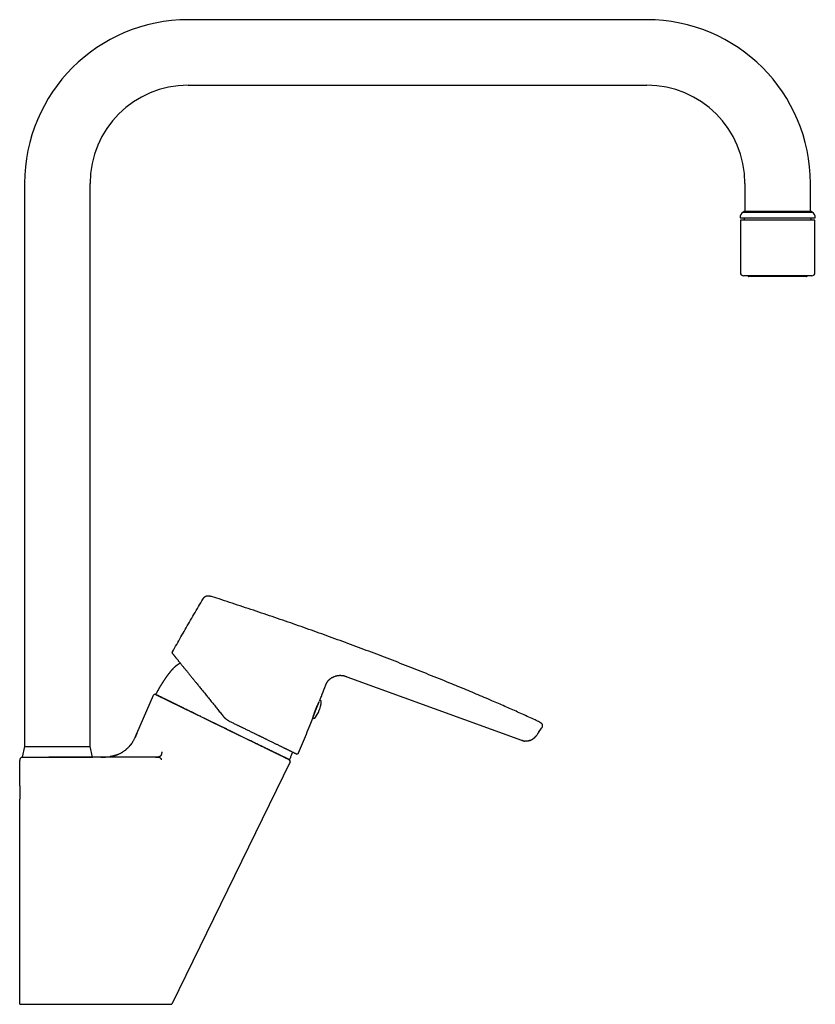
# Model space of a CAD drawing. Header units: millimetres. Extents: x 8 to 784, y 12 to 759.
# Tile 14 of 14: x 541 to 784, y 459 to 759. Entities that reach past the tile are written whole.
import ezdxf

# ---------------------------------------------------------------- set-up
doc = ezdxf.new("R2010")
doc.units = ezdxf.units.MM

msp = doc.modelspace()

# ---------------------------------------------------------------- linework, layer by layer
at = {"color": 7, "linetype": 'Continuous', "lineweight": 30}
for p, q in [((732.42, 759.23), (592.42, 759.23)), ((592.42, 739.23), (732.42, 739.23)), ((542.42, 709.23), (542.42, 537.23)), ((562.42, 537.23), (562.42, 709.23)), ((762.42, 709.23), (762.42, 700.73)), ((782.42, 700.73), (782.42, 709.23)), ((762.42, 700.73), (761.86, 700.43)), ((762.42, 700.73), (781.04, 700.73)), ((762.42, 700.73), (782.42, 700.73)), ((781.04, 700.73), (782.42, 700.73)), ((782.98, 700.43), (782.42, 700.73)), ((760.92, 698.73), (782.34, 698.73)), ((761.02, 698), (761.02, 682)), ((770.16, 698), (761.02, 698)), ((761.86, 700.43), (781.53, 700.43)), ((762.17, 698.73), (762.17, 698)), ((783.82, 698), (770.16, 698)), ((781.53, 700.43), (782.98, 700.43)), ((782.34, 698.73), (783.92, 698.73)), ((782.67, 698), (782.67, 698.73)), ((783.82, 682), (783.82, 698)), ((782.82, 681), (762.02, 681)), ((763.42, 681), (763.42, 680.95)), ((781.22, 680.75), (763.62, 680.75)), ((781.42, 680.95), (781.42, 681)), ((640.88, 558.58), (694.18, 539.18)), ((576.71, 541.26), (581.75, 552.91)), ((582.62, 553.09), (623.19, 533.3)), ((631.49, 548.68), (632.4, 550.93)), ((630.63, 546.56), (631.49, 548.68)), ((630.45, 545.93), (630.46, 545.96)), ((699.72, 544.73), (699.72, 544.73)), ((699.75, 544.71), (699.75, 544.72)), ((699.29, 541.35), (699.29, 541.35)), ((699.4, 541.53), (700.25, 542.83)), ((694.19, 539.17), (694.18, 539.18)), ((697.96, 539.81), (697.85, 539.73)), ((542.42, 537.23), (541.67, 534.03)), ((542.42, 537.23), (562.42, 537.23)), ((563.17, 534.03), (562.42, 537.23)), ((540.92, 533.03), (540.93, 533.03)), ((540.92, 525.28), (540.92, 533.03)), ((540.93, 533.03), (540.93, 533.03)), ((541.67, 534.03), (563.17, 534.03)), ((582.36, 534.03), (549.81, 534.03)), ((623.53, 532.56), (587.42, 458.53)), ((623.53, 532.56), (623.49, 532.58)), ((540.92, 525.28), (540.92, 521.18)), ((540.92, 458.53), (540.92, 521.18))]:
    msp.add_line(p, q, dxfattribs=at)
for centre, radius, start, end in [((592.42, 709.23), 50, 90, 180), ((732.42, 709.23), 50, 0, 90), ((592.42, 709.23), 30, 90, 180), ((732.42, 709.23), 30, 0, 90), ((762.92, 698.73), 2, 122.0656, 180.1836), ((781.92, 698.73), 2, 359.8164, 57.9344), ((762.02, 682), 1, 180, 270), ((763.62, 680.95), 0.2, 180, 270), ((781.22, 680.95), 0.2, 270, 0), ((782.82, 682), 1, 270, 0), ((582.71, 553.27), 0.2, 150.9566, 244), ((582.21, 552.71), 0.5, 69.5259, 156.6063), ((624.07, 551.68), 9, 337.9999, 355.4415), ((632.74, 550.99), 0.3, 355.4415, 135.5398), ((624.07, 551.68), 9, 320.5583, 337.9999), ((630.79, 546.15), 0.3, 191.319, 320.5583), ((625.63, 535.47), 0.5, 244, 337.2816), ((623.27, 533.48), 0.2, 244, 337.0434), ((623.08, 532.78), 0.5, 334, 58.3992)]:
    msp.add_arc(centre, radius, start, end, dxfattribs=at)
for points, knots in [([(587.59, 566.15), (588.02, 566.91), (588.87, 568.43), (590.16, 570.71), (591.45, 572.98), (592.78, 575.29), (594.14, 577.62), (595.53, 579.98), (596.46, 581.55), (596.93, 582.34)], [0, 0, 0, 0, 0.14, 0.28, 0.42, 0.56, 0.706667, 0.853333, 1, 1, 1, 1]), ([(596.93, 582.34), (596.95, 582.37), (597, 582.45), (597.07, 582.56), (597.15, 582.67), (597.23, 582.77), (597.31, 582.86), (597.4, 582.94), (597.48, 583.01), (597.57, 583.07), (597.67, 583.13), (597.77, 583.18), (597.87, 583.22), (597.97, 583.25), (598.08, 583.28), (598.18, 583.3), (598.29, 583.31), (598.4, 583.31), (598.52, 583.31), (598.64, 583.3), (598.77, 583.28), (598.9, 583.25), (599.03, 583.21), (599.11, 583.18), (599.15, 583.17)], [0, 0, 0, 0, 0.05002, 0.100024, 0.150031, 0.200044, 0.250029, 0.291694, 0.333367, 0.375039, 0.416705, 0.458358, 0.499997, 0.541634, 0.583284, 0.624949, 0.666622, 0.708299, 0.749969, 0.799958, 0.84997, 0.899976, 0.94998, 1, 1, 1, 1]), ([(699.72, 544.73), (699.27, 544.94), (698.17, 545.45), (696.42, 546.25), (694.47, 547.14), (692.52, 548.01), (690.56, 548.88), (688.6, 549.74), (686.64, 550.6), (684.51, 551.52), (682.2, 552.5), (679.73, 553.55), (677.25, 554.58), (674.77, 555.61), (672.05, 556.72), (669.11, 557.92), (665.93, 559.2), (662.74, 560.47), (659.55, 561.72), (656.36, 562.97), (653.17, 564.2), (649.97, 565.42), (646.78, 566.63), (643.58, 567.83), (640.38, 569.01), (637.17, 570.18), (633.98, 571.34), (630.81, 572.48), (627.65, 573.6), (624.48, 574.71), (621.28, 575.82), (618.05, 576.93), (614.8, 578.03), (611.55, 579.12), (608.3, 580.2), (605.05, 581.27), (602, 582.26), (600.03, 582.89), (599.15, 583.17)], [0, 0, 0, 0, 0.01384, 0.033717, 0.053611, 0.073498, 0.093375, 0.113242, 0.133102, 0.152955, 0.177907, 0.202854, 0.227797, 0.25274, 0.277683, 0.309499, 0.341314, 0.373123, 0.404924, 0.436715, 0.468496, 0.50027, 0.531971, 0.56367, 0.595362, 0.627036, 0.658689, 0.689788, 0.720943, 0.752149, 0.783384, 0.81526, 0.847118, 0.878941, 0.910734, 0.942501, 0.97425, 1, 1, 1, 1]), ([(587.64, 565.59), (587.62, 565.61), (587.6, 565.65), (587.56, 565.72), (587.54, 565.79), (587.53, 565.86), (587.53, 565.94), (587.54, 566.01), (587.56, 566.08), (587.58, 566.13), (587.59, 566.15)], [0, 0, 0, 0, 0.120149, 0.244362, 0.371439, 0.499999, 0.628558, 0.755636, 0.87985, 1, 1, 1, 1]), ([(587.64, 565.59), (587.64, 565.59), (587.64, 565.58), (587.67, 565.55), (587.7, 565.51), (587.75, 565.45), (587.81, 565.37), (587.89, 565.28), (587.97, 565.18), (588.07, 565.06), (588.16, 564.94), (588.27, 564.81), (588.38, 564.67), (588.51, 564.52), (588.64, 564.35), (588.79, 564.17), (588.94, 563.99), (589.1, 563.79), (589.27, 563.58), (589.45, 563.36), (589.63, 563.13), (589.83, 562.89), (590.03, 562.64), (590.24, 562.38), (590.45, 562.11), (590.69, 561.82), (590.95, 561.5), (591.23, 561.16), (591.52, 560.8), (591.82, 560.43), (592.13, 560.05), (592.43, 559.67), (592.72, 559.31), (593, 558.97), (593.29, 558.61), (593.58, 558.25), (593.88, 557.88), (594.18, 557.51), (594.48, 557.14), (594.79, 556.76), (595.12, 556.35), (595.48, 555.91), (595.86, 555.44), (596.24, 554.96), (596.63, 554.48), (597.03, 553.99), (597.44, 553.49), (597.87, 552.96), (598.31, 552.41), (598.76, 551.85), (599.21, 551.3), (599.67, 550.73), (600.13, 550.16), (600.59, 549.6), (601.03, 549.05), (601.46, 548.52), (601.89, 547.99), (602.33, 547.45), (602.76, 546.92), (603.05, 546.56), (603.2, 546.38)], [0, 0, 0, 0, 0.017908, 0.035786, 0.05365, 0.07152, 0.089412, 0.107343, 0.125331, 0.140925, 0.156495, 0.172051, 0.187604, 0.203165, 0.218746, 0.234358, 0.250011, 0.265503, 0.281025, 0.296589, 0.312203, 0.327878, 0.343343, 0.358886, 0.374517, 0.389861, 0.408113, 0.426374, 0.444659, 0.462981, 0.481355, 0.499794, 0.515318, 0.530865, 0.546443, 0.562061, 0.577726, 0.593164, 0.608663, 0.624228, 0.63962, 0.65792, 0.67621, 0.694503, 0.71281, 0.731143, 0.749512, 0.769455, 0.789394, 0.809343, 0.829317, 0.849329, 0.869394, 0.889529, 0.907965, 0.926377, 0.944775, 0.963171, 0.981576, 1, 1, 1, 1]), ([(590, 562.68), (589.99, 562.68), (589.96, 562.66), (589.92, 562.65), (589.87, 562.63), (589.84, 562.61), (589.8, 562.59), (589.77, 562.58), (589.74, 562.57), (589.71, 562.55), (589.68, 562.53), (589.64, 562.52), (589.61, 562.5), (589.58, 562.48), (589.55, 562.46), (589.49, 562.43), (589.43, 562.39), (589.34, 562.34), (589.25, 562.28), (589.16, 562.22), (589.08, 562.17), (589.02, 562.13), (588.98, 562.1), (588.93, 562.06), (588.88, 562.03), (588.83, 561.99), (588.78, 561.95), (588.74, 561.92), (588.7, 561.89), (588.67, 561.87), (588.64, 561.84), (588.6, 561.81), (588.56, 561.77), (588.52, 561.74), (588.48, 561.7), (588.44, 561.67), (588.41, 561.65), (588.38, 561.62), (588.33, 561.58), (588.25, 561.51), (588.15, 561.42), (588.06, 561.33), (587.97, 561.24), (587.87, 561.15), (587.78, 561.05), (587.7, 560.96), (587.64, 560.9), (587.59, 560.85), (587.55, 560.82), (587.52, 560.77), (587.48, 560.73), (587.45, 560.7), (587.42, 560.66), (587.39, 560.63), (587.36, 560.61), (587.34, 560.58), (587.31, 560.55), (587.28, 560.51), (587.24, 560.47), (587.2, 560.42), (587.16, 560.37), (587.12, 560.33), (587.08, 560.28), (587.03, 560.23), (586.97, 560.16), (586.9, 560.08), (586.83, 559.99), (586.76, 559.9), (586.69, 559.82), (586.62, 559.73), (586.56, 559.65), (586.49, 559.57), (586.44, 559.49), (586.38, 559.42), (586.32, 559.34), (586.27, 559.27), (586.21, 559.2), (586.16, 559.13), (586.11, 559.06), (586.07, 559.02), (586.04, 558.96), (586, 558.91), (585.96, 558.85), (585.92, 558.8), (585.89, 558.76), (585.87, 558.73), (585.85, 558.7), (585.82, 558.67), (585.79, 558.63), (585.76, 558.59), (585.74, 558.55), (585.71, 558.52), (585.69, 558.49), (585.67, 558.46), (585.64, 558.42), (585.61, 558.37), (585.57, 558.32), (585.54, 558.27), (585.5, 558.22), (585.48, 558.18), (585.45, 558.15), (585.43, 558.12), (585.41, 558.08), (585.38, 558.04), (585.35, 558), (585.33, 557.96), (585.3, 557.92), (585.27, 557.88), (585.24, 557.84), (585.22, 557.8), (585.19, 557.75), (585.15, 557.7), (585.12, 557.65), (585.08, 557.6), (585.05, 557.54), (585.01, 557.49), (584.97, 557.43), (584.94, 557.38), (584.91, 557.34), (584.88, 557.29), (584.84, 557.24), (584.81, 557.18), (584.76, 557.11), (584.72, 557.04), (584.68, 556.98), (584.65, 556.93), (584.62, 556.9), (584.6, 556.86), (584.58, 556.82), (584.55, 556.78), (584.52, 556.73), (584.49, 556.69), (584.47, 556.65), (584.44, 556.61), (584.42, 556.57), (584.39, 556.53), (584.36, 556.47), (584.32, 556.41), (584.28, 556.35), (584.24, 556.29), (584.21, 556.24), (584.19, 556.2), (584.17, 556.17), (584.15, 556.14), (584.13, 556.1), (584.1, 556.06), (584.07, 556.02), (584.05, 555.97), (584.02, 555.93), (583.99, 555.89), (583.97, 555.85), (583.95, 555.82), (583.93, 555.79), (583.88, 555.69), (583.79, 555.55), (583.67, 555.35), (583.55, 555.15), (583.43, 554.95), (583.35, 554.81), (583.29, 554.71), (583.27, 554.67), (583.24, 554.62), (583.21, 554.57), (583.18, 554.52), (583.15, 554.46), (583.12, 554.4), (583.08, 554.34), (583.05, 554.28), (583.01, 554.22), (582.97, 554.15), (582.93, 554.08), (582.9, 554.01), (582.86, 553.96), (582.84, 553.91), (582.81, 553.87), (582.79, 553.83), (582.76, 553.78), (582.73, 553.72), (582.7, 553.67), (582.67, 553.62), (582.65, 553.58), (582.63, 553.54), (582.61, 553.51), (582.59, 553.47), (582.56, 553.42), (582.54, 553.38), (582.53, 553.37)], [0, 0, 0, 0, 0.002203, 0.007688, 0.010797, 0.014426, 0.017922, 0.020443, 0.02253, 0.025382, 0.02894, 0.032304, 0.035186, 0.038317, 0.04134, 0.044411, 0.053239, 0.060732, 0.07041, 0.079728, 0.087035, 0.092384, 0.097415, 0.10179, 0.106805, 0.112291, 0.117568, 0.121754, 0.12547, 0.129146, 0.132477, 0.136407, 0.140799, 0.145533, 0.150242, 0.154154, 0.157441, 0.160588, 0.163664, 0.173542, 0.186545, 0.197134, 0.205961, 0.217508, 0.229938, 0.239074, 0.247484, 0.25122, 0.255758, 0.26049, 0.264989, 0.269167, 0.272773, 0.276263, 0.279369, 0.282473, 0.285606, 0.289475, 0.294386, 0.299938, 0.305207, 0.310322, 0.314824, 0.318724, 0.328504, 0.337298, 0.346049, 0.356349, 0.365211, 0.373556, 0.383986, 0.390836, 0.398787, 0.407322, 0.4152, 0.421284, 0.429054, 0.438799, 0.443771, 0.448055, 0.453493, 0.459651, 0.465331, 0.470449, 0.474935, 0.477386, 0.48017, 0.483634, 0.487786, 0.492366, 0.496304, 0.499585, 0.502204, 0.504676, 0.509038, 0.51413, 0.51945, 0.52477, 0.529838, 0.534193, 0.536715, 0.539417, 0.542774, 0.546791, 0.551393, 0.55564, 0.559261, 0.563481, 0.567344, 0.571573, 0.57612, 0.580853, 0.585826, 0.59106, 0.596881, 0.602973, 0.608244, 0.612597, 0.617321, 0.622062, 0.626972, 0.632745, 0.63947, 0.646338, 0.652958, 0.657258, 0.661046, 0.66432, 0.667821, 0.672295, 0.676498, 0.681123, 0.685272, 0.688824, 0.691773, 0.696327, 0.701746, 0.708044, 0.71444, 0.72074, 0.72483, 0.728493, 0.731729, 0.735017, 0.738226, 0.741999, 0.74634, 0.750833, 0.755467, 0.759304, 0.762352, 0.765354, 0.76874, 0.772513, 0.792704, 0.809211, 0.831576, 0.848663, 0.868324, 0.8726, 0.876381, 0.880481, 0.885361, 0.890968, 0.896387, 0.902122, 0.907288, 0.912876, 0.919083, 0.925732, 0.932319, 0.938791, 0.944626, 0.948609, 0.952122, 0.956207, 0.961234, 0.966242, 0.971502, 0.976112, 0.980041, 0.983285, 0.986159, 0.990182, 0.994957, 1, 1, 1, 1]), ([(634.32, 555.83), (634.34, 555.89), (634.39, 556.02), (634.47, 556.2), (634.54, 556.39), (634.63, 556.57), (634.72, 556.74), (634.83, 556.92), (634.94, 557.08), (635.06, 557.24), (635.18, 557.4), (635.32, 557.55), (635.46, 557.69), (635.61, 557.82), (635.76, 557.95), (635.92, 558.06), (636.1, 558.19), (636.3, 558.31), (636.52, 558.43), (636.75, 558.54), (636.99, 558.64), (637.24, 558.73), (637.51, 558.81), (637.78, 558.88), (638.04, 558.93), (638.28, 558.96), (638.49, 558.99), (638.71, 559), (638.94, 559), (639.16, 558.99), (639.38, 558.97), (639.6, 558.94), (639.82, 558.9), (640.04, 558.85), (640.25, 558.79), (640.46, 558.72), (640.67, 558.65), (640.81, 558.6), (640.88, 558.58)], [0, 0, 0, 0, 0.025004, 0.050006, 0.07501, 0.100012, 0.125008, 0.150006, 0.175007, 0.200007, 0.225003, 0.249992, 0.274977, 0.299968, 0.324971, 0.349983, 0.374996, 0.40625, 0.437497, 0.468746, 0.499997, 0.534998, 0.569997, 0.604998, 0.640005, 0.667512, 0.695014, 0.722509, 0.749999, 0.777992, 0.80599, 0.833991, 0.861992, 0.88999, 0.917491, 0.944994, 0.972496, 1, 1, 1, 1]), ([(632.53, 551.2), (632.7, 551.65), (633.24, 553), (633.83, 554.55), (634.25, 555.65), (634.32, 555.83)], [0, 0, 0, 0, 0.2920219, 0.880943, 1, 1, 1, 1]), ([(582.31, 553.2), (582.31, 553.2), (582.3, 553.2), (582.28, 553.2), (582.27, 553.21), (582.26, 553.21), (582.25, 553.21)], [0, 0, 0, 0, 0.314172, 0.595124, 0.843187, 1, 1, 1, 1]), ([(623.34, 533.21), (623.34, 533.21), (623.34, 533.21), (623.32, 533.22), (623.3, 533.23), (623.27, 533.24), (623.23, 533.26), (623.2, 533.28), (623.16, 533.3), (623.12, 533.32), (623.07, 533.34), (623, 533.37), (622.93, 533.41), (622.84, 533.45), (622.75, 533.5), (622.64, 533.55), (622.53, 533.6), (622.41, 533.66), (622.28, 533.73), (622.14, 533.79), (621.99, 533.87), (621.84, 533.94), (621.67, 534.02), (621.5, 534.1), (621.32, 534.19), (621.13, 534.29), (620.93, 534.39), (620.71, 534.49), (620.48, 534.6), (620.25, 534.71), (620.02, 534.83), (619.78, 534.94), (619.54, 535.06), (619.29, 535.18), (619.04, 535.31), (618.77, 535.43), (618.51, 535.57), (618.23, 535.7), (617.95, 535.84), (617.66, 535.98), (617.36, 536.12), (617.05, 536.27), (616.73, 536.43), (616.39, 536.6), (616.05, 536.76), (615.71, 536.93), (615.36, 537.1), (615.03, 537.26), (614.68, 537.43), (614.33, 537.6), (613.98, 537.77), (613.62, 537.95), (613.26, 538.12), (612.89, 538.3), (612.52, 538.48), (612.15, 538.67), (611.77, 538.85), (611.38, 539.04), (610.97, 539.24), (610.55, 539.44), (610.13, 539.65), (609.71, 539.85), (609.3, 540.05), (608.9, 540.25), (608.49, 540.45), (608.08, 540.65), (607.67, 540.85), (607.25, 541.05), (606.84, 541.25), (606.42, 541.46), (606, 541.66), (605.58, 541.87), (605.16, 542.07), (604.73, 542.28), (604.28, 542.5), (603.83, 542.72), (603.37, 542.94), (602.93, 543.16), (602.49, 543.37), (602.07, 543.58), (601.64, 543.79), (601.22, 543.99), (600.8, 544.2), (600.38, 544.41), (599.95, 544.61), (599.53, 544.82), (599.12, 545.02), (598.7, 545.22), (598.28, 545.42), (597.86, 545.63), (597.43, 545.84), (596.99, 546.05), (596.56, 546.27), (596.14, 546.47), (595.73, 546.67), (595.33, 546.86), (594.94, 547.06), (594.55, 547.25), (594.16, 547.43), (593.78, 547.62), (593.4, 547.8), (593.03, 547.99), (592.66, 548.17), (592.29, 548.34), (591.93, 548.52), (591.57, 548.7), (591.2, 548.88), (590.83, 549.06), (590.46, 549.24), (590.11, 549.41), (589.78, 549.57), (589.45, 549.73), (589.14, 549.89), (588.82, 550.04), (588.52, 550.19), (588.22, 550.33), (587.92, 550.48), (587.64, 550.62), (587.36, 550.75), (587.08, 550.89), (586.82, 551.02), (586.55, 551.15), (586.28, 551.28), (586.02, 551.4), (585.77, 551.53), (585.53, 551.64), (585.3, 551.75), (585.1, 551.85), (584.89, 551.96), (584.68, 552.06), (584.48, 552.15), (584.29, 552.25), (584.1, 552.34), (583.93, 552.43), (583.76, 552.51), (583.6, 552.58), (583.45, 552.66), (583.31, 552.72), (583.18, 552.79), (583.06, 552.85), (582.94, 552.9), (582.84, 552.96), (582.74, 553), (582.66, 553.04), (582.58, 553.08), (582.52, 553.11), (582.47, 553.13), (582.43, 553.15), (582.4, 553.17), (582.38, 553.18), (582.38, 553.18), (582.38, 553.18)], [0, 0, 0, 0, 0.006981, 0.013962, 0.020169, 0.026377, 0.032584, 0.037249, 0.041914, 0.046559, 0.051205, 0.057497, 0.063789, 0.070082, 0.076658, 0.083235, 0.089813, 0.096389, 0.102965, 0.109543, 0.116121, 0.122697, 0.129273, 0.135851, 0.142429, 0.149006, 0.156058, 0.163111, 0.170165, 0.177217, 0.183793, 0.19037, 0.196947, 0.203523, 0.210099, 0.216676, 0.223253, 0.229829, 0.236405, 0.242983, 0.249561, 0.256137, 0.263184, 0.270233, 0.277282, 0.284329, 0.290911, 0.297495, 0.304079, 0.310661, 0.317243, 0.323827, 0.330411, 0.336993, 0.343575, 0.350159, 0.356743, 0.363325, 0.370376, 0.377429, 0.384481, 0.391532, 0.398135, 0.404739, 0.411343, 0.417946, 0.424549, 0.431153, 0.437758, 0.44436, 0.450963, 0.457568, 0.464172, 0.470775, 0.477854, 0.484935, 0.492016, 0.499096, 0.505696, 0.512297, 0.518899, 0.525499, 0.532099, 0.5387, 0.545301, 0.551901, 0.558502, 0.565103, 0.571705, 0.578305, 0.585382, 0.592461, 0.599541, 0.606618, 0.613207, 0.619798, 0.626389, 0.632979, 0.639568, 0.646159, 0.65275, 0.65934, 0.665929, 0.67252, 0.679111, 0.685701, 0.692765, 0.699832, 0.706898, 0.713963, 0.720556, 0.727151, 0.733745, 0.740339, 0.746932, 0.753527, 0.760121, 0.766715, 0.773308, 0.779903, 0.786498, 0.793091, 0.80016, 0.807231, 0.814302, 0.821371, 0.827777, 0.834182, 0.840587, 0.847568, 0.854549, 0.861536, 0.868525, 0.875514, 0.882501, 0.889488, 0.896477, 0.903465, 0.910452, 0.917822, 0.925193, 0.932563, 0.939969, 0.947375, 0.954781, 0.962298, 0.969816, 0.977333, 0.984889, 0.992445, 1, 1, 1, 1]), ([(582.38, 553.18), (582.38, 553.18), (582.38, 553.18), (582.4, 553.17), (582.42, 553.16), (582.46, 553.14), (582.5, 553.12), (582.56, 553.09), (582.62, 553.06), (582.7, 553.02), (582.78, 552.98), (582.87, 552.94), (582.98, 552.89), (583.09, 552.83), (583.21, 552.77), (583.34, 552.71), (583.47, 552.65), (583.61, 552.58), (583.76, 552.51), (583.91, 552.43), (584.07, 552.35), (584.25, 552.27), (584.43, 552.18), (584.61, 552.09), (584.81, 551.99), (585.01, 551.9), (585.22, 551.79), (585.44, 551.69), (585.66, 551.58), (585.89, 551.47), (586.13, 551.35), (586.38, 551.23), (586.63, 551.11), (586.89, 550.98), (587.15, 550.85), (587.42, 550.72), (587.7, 550.58), (587.99, 550.45), (588.28, 550.3), (588.58, 550.15), (588.9, 550), (589.23, 549.84), (589.57, 549.67), (589.91, 549.51), (590.24, 549.35), (590.58, 549.18), (590.91, 549.02), (591.26, 548.85), (591.6, 548.68), (591.96, 548.51), (592.31, 548.34), (592.67, 548.16), (593.04, 547.98), (593.41, 547.8), (593.78, 547.62), (594.17, 547.43), (594.57, 547.24), (594.98, 547.04), (595.39, 546.83), (595.81, 546.63), (596.21, 546.43), (596.62, 546.24), (597.02, 546.04), (597.43, 545.84), (597.84, 545.64), (598.26, 545.44), (598.67, 545.24), (599.09, 545.03), (599.51, 544.83), (599.93, 544.62), (600.35, 544.42), (600.78, 544.21), (601.22, 543.99), (601.68, 543.77), (602.13, 543.55), (602.58, 543.33), (603.01, 543.12), (603.44, 542.91), (603.86, 542.71), (604.29, 542.5), (604.71, 542.29), (605.13, 542.09), (605.55, 541.88), (605.97, 541.68), (606.39, 541.47), (606.81, 541.27), (607.23, 541.07), (607.65, 540.86), (608.08, 540.65), (608.52, 540.43), (608.96, 540.22), (609.38, 540.02), (609.79, 539.82), (610.19, 539.62), (610.58, 539.43), (610.97, 539.24), (611.36, 539.05), (611.74, 538.86), (612.12, 538.68), (612.5, 538.49), (612.87, 538.31), (613.24, 538.13), (613.6, 537.96), (613.97, 537.78), (614.34, 537.6), (614.72, 537.41), (615.08, 537.23), (615.44, 537.06), (615.78, 536.9), (616.1, 536.74), (616.42, 536.58), (616.74, 536.43), (617.05, 536.28), (617.35, 536.13), (617.65, 535.98), (617.94, 535.84), (618.22, 535.7), (618.5, 535.57), (618.77, 535.44), (619.04, 535.31), (619.31, 535.17), (619.58, 535.04), (619.83, 534.92), (620.09, 534.79), (620.35, 534.67), (620.6, 534.54), (620.83, 534.43), (621.05, 534.32), (621.25, 534.23), (621.43, 534.14), (621.59, 534.06), (621.74, 533.99), (621.86, 533.93), (621.97, 533.88), (622.08, 533.82), (622.19, 533.77), (622.31, 533.71), (622.43, 533.65), (622.55, 533.59), (622.67, 533.53), (622.79, 533.48), (622.89, 533.43), (622.98, 533.38), (623.07, 533.34), (623.14, 533.31), (623.2, 533.28), (623.25, 533.25), (623.29, 533.23), (623.32, 533.22), (623.34, 533.21), (623.34, 533.21), (623.34, 533.21)], [0, 0, 0, 0, 0.006982, 0.013964, 0.020952, 0.027941, 0.034931, 0.041919, 0.048906, 0.055896, 0.062885, 0.069872, 0.07686, 0.083849, 0.090839, 0.097826, 0.104338, 0.110851, 0.117365, 0.123877, 0.130434, 0.136993, 0.143552, 0.150109, 0.156621, 0.163134, 0.169647, 0.176159, 0.18267, 0.189183, 0.195696, 0.202208, 0.20872, 0.215233, 0.221746, 0.228257, 0.234769, 0.241283, 0.247796, 0.254308, 0.261276, 0.268246, 0.275217, 0.282185, 0.288697, 0.29521, 0.301723, 0.308234, 0.314746, 0.321259, 0.327772, 0.334284, 0.340795, 0.347308, 0.353822, 0.360333, 0.367298, 0.374264, 0.38123, 0.388194, 0.394797, 0.401402, 0.408007, 0.41461, 0.421213, 0.427818, 0.434423, 0.441026, 0.44763, 0.454234, 0.460839, 0.467442, 0.474522, 0.481604, 0.488685, 0.495765, 0.502364, 0.508965, 0.515565, 0.522164, 0.528763, 0.535363, 0.541963, 0.548562, 0.555161, 0.561761, 0.568362, 0.574961, 0.582036, 0.589114, 0.596191, 0.603267, 0.609858, 0.616451, 0.623044, 0.629636, 0.636228, 0.642821, 0.649414, 0.656006, 0.662597, 0.66919, 0.675784, 0.682375, 0.689443, 0.696512, 0.703581, 0.710649, 0.71724, 0.723832, 0.730425, 0.737016, 0.743608, 0.7502, 0.756793, 0.763384, 0.769976, 0.776569, 0.783161, 0.789753, 0.796819, 0.803887, 0.810955, 0.818022, 0.825713, 0.833406, 0.841097, 0.848079, 0.855061, 0.861269, 0.867477, 0.873684, 0.87835, 0.883016, 0.887662, 0.892308, 0.898602, 0.904897, 0.911191, 0.918502, 0.925814, 0.933124, 0.940435, 0.947747, 0.955057, 0.962368, 0.96968, 0.97699, 0.98466, 0.99233, 1, 1, 1, 1]), ([(630.46, 545.96), (630.46, 545.96), (630.46, 545.97), (630.47, 545.98), (630.47, 546.01), (630.48, 546.04), (630.49, 546.08), (630.5, 546.12), (630.52, 546.18), (630.54, 546.24), (630.55, 546.3), (630.57, 546.36), (630.59, 546.43), (630.61, 546.5), (630.63, 546.57), (630.65, 546.63), (630.67, 546.7), (630.69, 546.77), (630.72, 546.86), (630.75, 546.96), (630.79, 547.08), (630.83, 547.21), (630.88, 547.37), (630.94, 547.53), (631, 547.7), (631.06, 547.87), (631.12, 548.04), (631.18, 548.22), (631.25, 548.4), (631.32, 548.58), (631.39, 548.75), (631.46, 548.93), (631.53, 549.11), (631.61, 549.28), (631.68, 549.45), (631.75, 549.61), (631.83, 549.77), (631.9, 549.92), (631.96, 550.07), (632.03, 550.21), (632.09, 550.34), (632.16, 550.46), (632.21, 550.58), (632.27, 550.68), (632.32, 550.78), (632.36, 550.86), (632.39, 550.92), (632.41, 550.95), (632.42, 550.97), (632.42, 550.98)], [0, 0, 0, 0, 0.022377, 0.0438976, 0.0645753, 0.084417, 0.1034251, 0.1215992, 0.1423042, 0.1618021, 0.1800887, 0.1971606, 0.2130146, 0.2293224, 0.2440971, 0.2574737, 0.2706626, 0.2839503, 0.3014601, 0.3190674, 0.3367799, 0.3611116, 0.3856624, 0.4103574, 0.4350408, 0.4597131, 0.484378, 0.5090401, 0.5337057, 0.5583745, 0.5830522, 0.6077472, 0.6324671, 0.6572129, 0.6819799, 0.7067544, 0.7315264, 0.7562878, 0.7810325, 0.8057584, 0.8305446, 0.8555922, 0.8809176, 0.906531, 0.9324406, 0.9586514, 0.9758068, 0.9942057, 1, 1, 1, 1]), ([(603.96, 545.62), (603.91, 545.66), (603.8, 545.75), (603.64, 545.9), (603.49, 546.05), (603.34, 546.21), (603.24, 546.32), (603.2, 546.38)], [0, 0, 0, 0, 0.194645, 0.391952, 0.591937, 0.794615, 1, 1, 1, 1]), ([(604.89, 545.03), (604.83, 545.06), (604.7, 545.13), (604.5, 545.24), (604.32, 545.36), (604.14, 545.48), (604.02, 545.57), (603.96, 545.62)], [0, 0, 0, 0, 0.198929, 0.3983746, 0.5983559, 0.7988915, 1, 1, 1, 1]), ([(604.89, 545.03), (605.05, 544.95), (605.37, 544.8), (605.85, 544.56), (606.33, 544.33), (606.8, 544.1), (607.22, 543.89), (607.59, 543.71), (607.9, 543.56), (608.21, 543.41), (608.52, 543.26), (608.83, 543.11), (609.21, 542.92), (609.65, 542.71), (610.14, 542.47), (610.62, 542.24), (611.1, 542), (611.58, 541.77), (612.05, 541.54), (612.47, 541.33), (612.83, 541.16), (613.13, 541.01), (613.42, 540.87), (613.72, 540.73), (614.01, 540.58), (614.3, 540.44), (614.59, 540.3), (614.9, 540.15), (615.23, 539.99), (615.58, 539.82), (615.93, 539.65), (616.27, 539.48), (616.65, 539.3), (617.05, 539.1), (617.47, 538.9), (617.88, 538.69), (618.29, 538.5), (618.69, 538.3), (619.07, 538.11), (619.45, 537.93), (619.82, 537.75), (620.18, 537.57), (620.53, 537.4), (620.86, 537.24), (621.17, 537.09), (621.44, 536.96), (621.68, 536.84), (621.91, 536.73), (622.14, 536.62), (622.38, 536.5), (622.63, 536.38), (622.88, 536.26), (623.13, 536.14), (623.36, 536.02), (623.58, 535.92), (623.79, 535.81), (623.95, 535.74), (624.06, 535.68), (624.15, 535.64), (624.23, 535.6), (624.3, 535.56), (624.38, 535.53), (624.46, 535.49), (624.56, 535.44), (624.66, 535.39), (624.75, 535.35), (624.83, 535.31), (624.9, 535.27), (624.97, 535.23), (625.04, 535.2), (625.1, 535.18), (625.16, 535.15), (625.22, 535.12), (625.28, 535.09), (625.33, 535.06), (625.37, 535.04), (625.39, 535.03), (625.41, 535.02), (625.41, 535.02), (625.41, 535.02)], [0, 0, 0, 0, 0.014696, 0.029369, 0.044026, 0.058677, 0.073326, 0.082922, 0.092522, 0.10213, 0.111747, 0.121628, 0.131798, 0.147342, 0.162866, 0.178381, 0.193895, 0.209417, 0.224955, 0.240518, 0.250616, 0.260701, 0.270775, 0.28084, 0.2909, 0.300955, 0.31101, 0.321065, 0.333712, 0.346369, 0.359041, 0.371789, 0.384732, 0.401213, 0.417671, 0.434118, 0.450564, 0.46702, 0.483495, 0.5, 0.516476, 0.532919, 0.549341, 0.565752, 0.582163, 0.595063, 0.607974, 0.620901, 0.633793, 0.646481, 0.662637, 0.678772, 0.694897, 0.71102, 0.727151, 0.743302, 0.759481, 0.766735, 0.773982, 0.781223, 0.788459, 0.795691, 0.802919, 0.814274, 0.825625, 0.836978, 0.847118, 0.857263, 0.867417, 0.877582, 0.887505, 0.897126, 0.911833, 0.926524, 0.941206, 0.955888, 0.970575, 0.985277, 1, 1, 1, 1]), ([(626.09, 535.28), (626.49, 536.23), (627.29, 538.14), (628.47, 541.01), (629.52, 543.61), (630.18, 545.25), (630.45, 545.93)], [0, 0, 0, 0, 0.269574, 0.53916, 0.808754, 1, 1, 1, 1]), ([(699.75, 544.72), (699.74, 544.72), (699.73, 544.72), (699.72, 544.73), (699.72, 544.73)], [0, 0, 0, 0, 0.908067, 1, 1, 1, 1]), ([(699.75, 544.71), (699.78, 544.7), (699.84, 544.67), (699.93, 544.63), (700.03, 544.56), (700.12, 544.5), (700.21, 544.42), (700.28, 544.35), (700.34, 544.27), (700.39, 544.19), (700.43, 544.1), (700.47, 544.01), (700.5, 543.92), (700.52, 543.83), (700.53, 543.73), (700.54, 543.63), (700.54, 543.54), (700.53, 543.44), (700.51, 543.34), (700.47, 543.23), (700.43, 543.13), (700.38, 543.02), (700.32, 542.92), (700.27, 542.86), (700.25, 542.83)], [0, 0, 0, 0, 0.035461, 0.086235, 0.137017, 0.187791, 0.238514, 0.280797, 0.323102, 0.365413, 0.407718, 0.450027, 0.492339, 0.534651, 0.576958, 0.619262, 0.661569, 0.703874, 0.746164, 0.796901, 0.847675, 0.898432, 0.949199, 1, 1, 1, 1]), ([(573.19, 536.18), (573.28, 536.25), (573.45, 536.38), (573.69, 536.6), (573.93, 536.82), (574.17, 537.05), (574.39, 537.29), (574.6, 537.52), (574.8, 537.76), (574.99, 538.01), (575.17, 538.26), (575.35, 538.52), (575.52, 538.79), (575.68, 539.08), (575.85, 539.39), (576, 539.69), (576.15, 540.01), (576.3, 540.32), (576.43, 540.63), (576.57, 540.95), (576.66, 541.16), (576.71, 541.26)], [0, 0, 0, 0, 0.05226, 0.104557, 0.156737, 0.208803, 0.260777, 0.312705, 0.361686, 0.410758, 0.459984, 0.509403, 0.559011, 0.614521, 0.670043, 0.725415, 0.780511, 0.835294, 0.889878, 0.944585, 1, 1, 1, 1]), ([(699.4, 541.53), (699.36, 541.45), (699.26, 541.31), (699.11, 541.09), (698.96, 540.87), (698.85, 540.73), (698.8, 540.66), (698.79, 540.66)], [0, 0, 0, 0, 0.248544, 0.497082, 0.745618, 0.994177, 1, 1, 1, 1]), ([(699.15, 541.14), (699.15, 541.15), (699.15, 541.15), (699.16, 541.16), (699.16, 541.16), (699.16, 541.17), (699.17, 541.17), (699.17, 541.18), (699.17, 541.19), (699.18, 541.19), (699.18, 541.2), (699.18, 541.21), (699.19, 541.21), (699.19, 541.22), (699.19, 541.22), (699.19, 541.22), (699.19, 541.23), (699.2, 541.23), (699.2, 541.23), (699.2, 541.23), (699.2, 541.24), (699.21, 541.24), (699.21, 541.25), (699.22, 541.26), (699.23, 541.27), (699.24, 541.28), (699.24, 541.29), (699.25, 541.3), (699.26, 541.31), (699.27, 541.32), (699.28, 541.33), (699.28, 541.34), (699.29, 541.35)], [0, 0, 0, 0, 0.07839, 0.150058, 0.215019, 0.273274, 0.324809, 0.369607, 0.407647, 0.438917, 0.46342, 0.477382, 0.487622, 0.494317, 0.496531, 0.497446, 0.498298, 0.499157, 0.500089, 0.502357, 0.509182, 0.519546, 0.533622, 0.558259, 0.589654, 0.627824, 0.672774, 0.724514, 0.783058, 0.848443, 0.920726, 1, 1, 1, 1]), ([(576.72, 541.26), (576.69, 541.19), (576.62, 541.05), (576.53, 540.83), (576.45, 540.64), (576.39, 540.5), (576.35, 540.41), (576.31, 540.33), (576.28, 540.25), (576.25, 540.2), (576.23, 540.15), (576.22, 540.12), (576.2, 540.09), (576.19, 540.07), (576.18, 540.04), (576.17, 540.02), (576.15, 540), (576.14, 539.97), (576.13, 539.95), (576.12, 539.93), (576.11, 539.91), (576.1, 539.89), (576.09, 539.88), (576.09, 539.87), (576.08, 539.87)], [0, 0, 0, 0, 0.113367, 0.231094, 0.353795, 0.410004, 0.460485, 0.505245, 0.544279, 0.577573, 0.597724, 0.614965, 0.630155, 0.645216, 0.660985, 0.67818, 0.697363, 0.718943, 0.751925, 0.79014, 0.833887, 0.883362, 0.938701, 1, 1, 1, 1]), ([(694.18, 539.18), (694.18, 539.18), (694.18, 539.17), (694.19, 539.17), (694.2, 539.17), (694.21, 539.16), (694.22, 539.16), (694.23, 539.16), (694.24, 539.15), (694.25, 539.15), (694.26, 539.15), (694.27, 539.14), (694.28, 539.14), (694.28, 539.14), (694.29, 539.14), (694.3, 539.13), (694.31, 539.13), (694.31, 539.13), (694.32, 539.12), (694.33, 539.12), (694.34, 539.12), (694.35, 539.11), (694.36, 539.11), (694.37, 539.11), (694.38, 539.1), (694.39, 539.1), (694.39, 539.1), (694.39, 539.1)], [0, 0, 0, 0, 0.052675, 0.139179, 0.213266, 0.275021, 0.317178, 0.351056, 0.376987, 0.391657, 0.402966, 0.407813, 0.414778, 0.421807, 0.431215, 0.435934, 0.440854, 0.452315, 0.467143, 0.493274, 0.527312, 0.56956, 0.631291, 0.705174, 0.791254, 0.889538, 1, 1, 1, 1]), ([(694.65, 539.02), (694.64, 539.02), (694.55, 539.04), (694.47, 539.07), (694.39, 539.1), (694.39, 539.1)], [0, 0, 0, 0, 0.123877, 0.976661, 1, 1, 1, 1]), ([(694.65, 539.02), (694.65, 539.01), (694.66, 539.01), (694.67, 539.01), (694.68, 539.01), (694.69, 539.01), (694.7, 539), (694.71, 539), (694.72, 539), (694.73, 538.99), (694.75, 538.99), (694.76, 538.99), (694.78, 538.98), (694.79, 538.98), (694.8, 538.97), (694.81, 538.97), (694.82, 538.97), (694.84, 538.97), (694.85, 538.96), (694.87, 538.96), (694.9, 538.95), (694.92, 538.95), (694.95, 538.94), (694.97, 538.93), (694.99, 538.93), (695.02, 538.93), (695.04, 538.92), (695.06, 538.92), (695.09, 538.91), (695.11, 538.91), (695.13, 538.9), (695.15, 538.9), (695.17, 538.9), (695.18, 538.89), (695.19, 538.89)], [0, 0, 0, 0, 0.069361, 0.133353, 0.191904, 0.244965, 0.29251, 0.334532, 0.371047, 0.398515, 0.421854, 0.441158, 0.456593, 0.468484, 0.473314, 0.477582, 0.481508, 0.487366, 0.493659, 0.502753, 0.51257, 0.524063, 0.538329, 0.555934, 0.577166, 0.602172, 0.631027, 0.668758, 0.711565, 0.759423, 0.812281, 0.870064, 0.932677, 1, 1, 1, 1]), ([(696.68, 539.06), (696.68, 539.06), (696.62, 539.04), (696.49, 539), (696.3, 538.95), (696.11, 538.91), (695.91, 538.88), (695.72, 538.86), (695.54, 538.86), (695.36, 538.87), (695.25, 538.89), (695.19, 538.89)], [0, 0, 0, 0, 0.005802, 0.135198, 0.264656, 0.39409, 0.523431, 0.652689, 0.76851, 0.884396, 1, 1, 1, 1]), ([(696.68, 539.06), (696.69, 539.07), (696.7, 539.07), (696.71, 539.07), (696.72, 539.08), (696.73, 539.08), (696.74, 539.09), (696.75, 539.09), (696.76, 539.09), (696.77, 539.1), (696.77, 539.1), (696.79, 539.1), (696.8, 539.11), (696.82, 539.12), (696.86, 539.13), (696.91, 539.16), (696.99, 539.19), (697.07, 539.23), (697.16, 539.27), (697.24, 539.32), (697.32, 539.36), (697.38, 539.4), (697.45, 539.44), (697.51, 539.48), (697.57, 539.52), (697.62, 539.55), (697.66, 539.58), (697.69, 539.61), (697.73, 539.63), (697.76, 539.65), (697.79, 539.67), (697.81, 539.69), (697.84, 539.71), (697.85, 539.72), (697.85, 539.73)], [0, 0, 0, 0, 0.036396, 0.068413, 0.096047, 0.119317, 0.138276, 0.153048, 0.161548, 0.16812, 0.170859, 0.179188, 0.191162, 0.203366, 0.21793, 0.261502, 0.311124, 0.366794, 0.428374, 0.490238, 0.539725, 0.587342, 0.633094, 0.676985, 0.71902, 0.758932, 0.787456, 0.815353, 0.843206, 0.871588, 0.90103, 0.931997, 0.964882, 1, 1, 1, 1]), ([(697.96, 539.81), (697.96, 539.81), (697.97, 539.81), (697.98, 539.83), (697.99, 539.84), (698.01, 539.85), (698.02, 539.86), (698.03, 539.87), (698.05, 539.88), (698.07, 539.9), (698.08, 539.91), (698.11, 539.94), (698.14, 539.96), (698.17, 540), (698.21, 540.03), (698.25, 540.07), (698.29, 540.11), (698.33, 540.15), (698.38, 540.19), (698.42, 540.24), (698.46, 540.28), (698.49, 540.31), (698.51, 540.34), (698.53, 540.36), (698.54, 540.37), (698.54, 540.37), (698.54, 540.37), (698.54, 540.37), (698.54, 540.37), (698.54, 540.37), (698.54, 540.38), (698.55, 540.38), (698.55, 540.38), (698.55, 540.38), (698.55, 540.38), (698.56, 540.39), (698.57, 540.4), (698.58, 540.42), (698.59, 540.43), (698.61, 540.45), (698.63, 540.47), (698.65, 540.49), (698.68, 540.52), (698.7, 540.55), (698.73, 540.59), (698.76, 540.62), (698.78, 540.65), (698.8, 540.66)], [0, 0, 0, 0, 0.033153, 0.061169, 0.084175, 0.10246, 0.116663, 0.12266, 0.131774, 0.141493, 0.152608, 0.16531, 0.188753, 0.216716, 0.245643, 0.27805, 0.309766, 0.339535, 0.386517, 0.427762, 0.463324, 0.493266, 0.517671, 0.536683, 0.550608, 0.560229, 0.56362, 0.566102, 0.567055, 0.567867, 0.568609, 0.569374, 0.570244, 0.571279, 0.573964, 0.582171, 0.594412, 0.610768, 0.63126, 0.655884, 0.689069, 0.727609, 0.771475, 0.820646, 0.875113, 0.934885, 1, 1, 1, 1]), ([(697.96, 539.81), (697.96, 539.81), (697.97, 539.82), (697.99, 539.83), (698.01, 539.85), (698.03, 539.87), (698.05, 539.88), (698.07, 539.91), (698.1, 539.93), (698.13, 539.95), (698.16, 539.98), (698.19, 540.01), (698.22, 540.03), (698.24, 540.06), (698.26, 540.08), (698.27, 540.09), (698.27, 540.09)], [0, 0, 0, 0, 0.101003, 0.193016, 0.276827, 0.353543, 0.424655, 0.492074, 0.558068, 0.62507, 0.694896, 0.764479, 0.83458, 0.906998, 0.983385, 1, 1, 1, 1]), ([(565.7, 534.03), (565.83, 534.03), (566.11, 534.03), (566.53, 534.03), (566.95, 534.04), (567.36, 534.06), (567.78, 534.08), (568.17, 534.12), (568.52, 534.16), (568.84, 534.21), (569.16, 534.28), (569.48, 534.35), (569.8, 534.43), (570.11, 534.52), (570.42, 534.62), (570.73, 534.74), (571.03, 534.87), (571.33, 535), (571.62, 535.15), (571.9, 535.31), (572.18, 535.47), (572.44, 535.63), (572.7, 535.81), (572.95, 535.99), (573.11, 536.11), (573.19, 536.18)], [0, 0, 0, 0, 0.052101, 0.104401, 0.156796, 0.209206, 0.26157, 0.313852, 0.354866, 0.395825, 0.436739, 0.477623, 0.518498, 0.559383, 0.600298, 0.641261, 0.682284, 0.72337, 0.76452, 0.805723, 0.844607, 0.883511, 0.922413, 0.961294, 1, 1, 1, 1]), ([(575.15, 538.22), (575.14, 538.22), (575.14, 538.21), (575.13, 538.2), (575.12, 538.18), (575.11, 538.17), (575.1, 538.15), (575.09, 538.13), (575.07, 538.11), (575.06, 538.1), (575.05, 538.08), (575.04, 538.06), (575.03, 538.05), (575.02, 538.03), (575, 538.01), (574.99, 537.99), (574.97, 537.96), (574.94, 537.94), (574.91, 537.9), (574.88, 537.86), (574.85, 537.81), (574.8, 537.75), (574.74, 537.68), (574.68, 537.61), (574.6, 537.52), (574.51, 537.42), (574.42, 537.31), (574.31, 537.2), (574.2, 537.09), (574.09, 536.97), (573.97, 536.86), (573.85, 536.74), (573.72, 536.62), (573.58, 536.5), (573.45, 536.39), (573.32, 536.28), (573.23, 536.21), (573.19, 536.18)], [0, 0, 0, 0, 0.032148, 0.06112, 0.086963, 0.10974, 0.129545, 0.143885, 0.156388, 0.167248, 0.174492, 0.181153, 0.187455, 0.193664, 0.200058, 0.206892, 0.218971, 0.232921, 0.247995, 0.264236, 0.281729, 0.306642, 0.333941, 0.363719, 0.39987, 0.439266, 0.481974, 0.528055, 0.575937, 0.623374, 0.670462, 0.72511, 0.779626, 0.834193, 0.888995, 0.944207, 1, 1, 1, 1]), ([(584.32, 535.64), (584.31, 535.58), (584.3, 535.48), (584.29, 535.32), (584.27, 535.18), (584.24, 535.04), (584.21, 534.91), (584.17, 534.79), (584.13, 534.68), (584.09, 534.58), (584.04, 534.49), (583.98, 534.41), (583.92, 534.34), (583.85, 534.28), (583.78, 534.23), (583.69, 534.18), (583.61, 534.14), (583.51, 534.11), (583.41, 534.08), (583.31, 534.06), (583.2, 534.05), (583.09, 534.04), (582.95, 534.03), (582.78, 534.03), (582.57, 534.03), (582.43, 534.03), (582.36, 534.03)], [0, 0, 0, 0, 0.055964, 0.109548, 0.160455, 0.208488, 0.253545, 0.295625, 0.334824, 0.371333, 0.405436, 0.437502, 0.467961, 0.49728, 0.525925, 0.554326, 0.586283, 0.618762, 0.651998, 0.6861, 0.721074, 0.756852, 0.793318, 0.861478, 0.930593, 1, 1, 1, 1]), ([(623.46, 533.4), (623.46, 533.41), (623.54, 533.59), (623.68, 533.92), (623.88, 534.41), (624.08, 534.9), (624.23, 535.28), (624.31, 535.5), (624.33, 535.55)], [0, 0, 0, 0, 0.013966, 0.242766, 0.472148, 0.702784, 0.926952, 1, 1, 1, 1]), ([(541.92, 534.03), (541.89, 534.03), (541.83, 534.03), (541.73, 534.01), (541.64, 533.99), (541.55, 533.96), (541.46, 533.92), (541.37, 533.87), (541.29, 533.81), (541.21, 533.74), (541.14, 533.66), (541.08, 533.58), (541.03, 533.49), (540.99, 533.4), (540.95, 533.3), (540.93, 533.21), (540.92, 533.13), (540.92, 533.07), (540.92, 533.05)], [0, 0, 0, 0, 0.058111, 0.118178, 0.18003, 0.243452, 0.308188, 0.373947, 0.440405, 0.507218, 0.574031, 0.640489, 0.706248, 0.770984, 0.834406, 0.896257, 0.956325, 1, 1, 1, 1]), ([(540.92, 533.05), (540.92, 533.05), (540.92, 533.04), (540.92, 533.04), (540.92, 533.03)], [0, 0, 0, 0, 0.661811, 1, 1, 1, 1]), ([(570.73, 534.74), (570.71, 534.73), (570.66, 534.71), (570.59, 534.69), (570.51, 534.66), (570.44, 534.63), (570.37, 534.61), (570.31, 534.59), (570.24, 534.56), (570.18, 534.54), (570.12, 534.52), (570.05, 534.5), (569.99, 534.48), (569.9, 534.46), (569.79, 534.43), (569.66, 534.39), (569.53, 534.36), (569.41, 534.33), (569.3, 534.31), (569.2, 534.28), (569.1, 534.26), (569, 534.24), (568.91, 534.23), (568.84, 534.21), (568.78, 534.21), (568.75, 534.2), (568.72, 534.2), (568.71, 534.19), (568.7, 534.19), (568.69, 534.19), (568.68, 534.19), (568.66, 534.19), (568.65, 534.18), (568.63, 534.18), (568.62, 534.18), (568.61, 534.18), (568.59, 534.18), (568.59, 534.18), (568.59, 534.18)], [0, 0, 0, 0, 0.044605, 0.085755, 0.12362, 0.158413, 0.190411, 0.219965, 0.245736, 0.2702, 0.29404, 0.319016, 0.345469, 0.373399, 0.420275, 0.470802, 0.524982, 0.568821, 0.611021, 0.651361, 0.689844, 0.726468, 0.761234, 0.793188, 0.808585, 0.821362, 0.831516, 0.837428, 0.840134, 0.842971, 0.849451, 0.857531, 0.871333, 0.888941, 0.910535, 0.93621, 0.96602, 1, 1, 1, 1]), ([(582.36, 534.03), (582.45, 534.03), (582.61, 534.03), (582.83, 534.03), (583, 534.03), (583.12, 534.02), (583.21, 534.02), (583.37, 534.01), (583.52, 533.98), (583.66, 533.93), (583.8, 533.85), (583.91, 533.75), (584.01, 533.62), (584.06, 533.53), (584.11, 533.42), (584.15, 533.29), (584.15, 533.19), (584.15, 533.14)], [0, 0, 0, 0, 0.098653, 0.18244, 0.251825, 0.292064, 0.332407, 0.373034, 0.498127, 0.560655, 0.623479, 0.750913, 0.801662, 0.848146, 0.890716, 0.948187, 1, 1, 1, 1]), ([(540.92, 458.53), (540.92, 458.53), (540.92, 458.53), (540.93, 458.53), (540.95, 458.53), (540.98, 458.53), (541.01, 458.53), (541.06, 458.53), (541.11, 458.53), (541.15, 458.53), (541.19, 458.53), (541.23, 458.53), (541.31, 458.53), (541.39, 458.53), (541.48, 458.53), (541.58, 458.53), (541.69, 458.53), (541.8, 458.53), (541.93, 458.53), (542.08, 458.53), (542.23, 458.53), (542.4, 458.53), (542.57, 458.53), (542.75, 458.53), (542.94, 458.53), (543.15, 458.53), (543.36, 458.53), (543.58, 458.53), (543.81, 458.53), (544.04, 458.53), (544.3, 458.53), (544.56, 458.53), (544.85, 458.53), (545.14, 458.53), (545.43, 458.53), (545.73, 458.53), (546.03, 458.53), (546.33, 458.53), (546.64, 458.53), (546.96, 458.53), (547.24, 458.53), (547.46, 458.53), (547.63, 458.53), (547.8, 458.53), (547.97, 458.53), (548.14, 458.53), (548.32, 458.53), (548.49, 458.53), (548.67, 458.53), (548.85, 458.53), (549.03, 458.53), (549.22, 458.53), (549.4, 458.53), (549.59, 458.53), (549.78, 458.53), (549.96, 458.53), (550.16, 458.53), (550.35, 458.53), (550.54, 458.53), (550.74, 458.53), (550.93, 458.53), (551.13, 458.53), (551.33, 458.53), (551.53, 458.53), (551.74, 458.53), (551.94, 458.53), (552.15, 458.53), (552.35, 458.53), (552.56, 458.53), (552.77, 458.53), (552.98, 458.53), (553.19, 458.53), (553.4, 458.53), (553.62, 458.53), (553.83, 458.53), (554.05, 458.53), (554.26, 458.53), (554.48, 458.53), (554.7, 458.53), (554.92, 458.53), (555.14, 458.53), (555.36, 458.53), (555.59, 458.53), (555.77, 458.53), (555.96, 458.53), (556.15, 458.53), (556.34, 458.53), (556.52, 458.53), (556.68, 458.53), (556.87, 458.53), (557.06, 458.53), (557.25, 458.53), (557.44, 458.53), (557.63, 458.53), (557.82, 458.53), (558.01, 458.53), (558.12, 458.53), (558.19, 458.53)], [0, 0, 0, 0, 0.013935, 0.027869, 0.041823, 0.055777, 0.069711, 0.083646, 0.097599, 0.111552, 0.111856, 0.125715, 0.139574, 0.153451, 0.167328, 0.182036, 0.196744, 0.211473, 0.226203, 0.242017, 0.257832, 0.273674, 0.289516, 0.305331, 0.321145, 0.336988, 0.35283, 0.368644, 0.384459, 0.400301, 0.416142, 0.433108, 0.450073, 0.467072, 0.484071, 0.499851, 0.51563, 0.531437, 0.547243, 0.563019, 0.578802, 0.58669, 0.594579, 0.602467, 0.610354, 0.618242, 0.626131, 0.634019, 0.641907, 0.649794, 0.657682, 0.66557, 0.673459, 0.681346, 0.689234, 0.697122, 0.70501, 0.712898, 0.720786, 0.728674, 0.736562, 0.74445, 0.752337, 0.760225, 0.768113, 0.776002, 0.783889, 0.791777, 0.799665, 0.807553, 0.815441, 0.823329, 0.831217, 0.839105, 0.846993, 0.85488, 0.862768, 0.870657, 0.878545, 0.886432, 0.89432, 0.902208, 0.910096, 0.917984, 0.921927, 0.929815, 0.937703, 0.941647, 0.949535, 0.953479, 0.961366, 0.969254, 0.973198, 0.981086, 0.988974, 0.992917, 1, 1, 1, 1]), ([(540.92, 458.53), (540.92, 458.53), (540.92, 458.53), (540.94, 458.53), (540.98, 458.53), (541.03, 458.53), (541.09, 458.53), (541.17, 458.53), (541.26, 458.53), (541.36, 458.53), (541.48, 458.53), (541.62, 458.53), (541.77, 458.53), (541.92, 458.53), (542.08, 458.53), (542.23, 458.53), (542.4, 458.53), (542.6, 458.53), (542.81, 458.53), (543.04, 458.53), (543.29, 458.53), (543.54, 458.53), (543.8, 458.53), (544.05, 458.53), (544.31, 458.53), (544.58, 458.53), (544.86, 458.53), (545.15, 458.53), (545.44, 458.53), (545.73, 458.53), (546.02, 458.53), (546.35, 458.53), (546.69, 458.53), (547.07, 458.53), (547.46, 458.53), (547.85, 458.53), (548.26, 458.53), (548.66, 458.53), (549.05, 458.53), (549.44, 458.53), (549.83, 458.53), (550.23, 458.53), (550.64, 458.53), (551.05, 458.53), (551.46, 458.53), (551.86, 458.53), (552.3, 458.53), (552.76, 458.53), (553.26, 458.53), (553.76, 458.53), (554.27, 458.53), (554.78, 458.53), (555.28, 458.53), (555.77, 458.53), (556.25, 458.53), (556.73, 458.53), (557.21, 458.53), (557.7, 458.53), (558.02, 458.53), (558.19, 458.53)], [0, 0, 0, 0, 0.018618, 0.037239, 0.055857, 0.074654, 0.093454, 0.11225, 0.13115, 0.150053, 0.168952, 0.188035, 0.207121, 0.226203, 0.241996, 0.25779, 0.273582, 0.292053, 0.310534, 0.329021, 0.347508, 0.36599, 0.38446, 0.401056, 0.41766, 0.434267, 0.450874, 0.467478, 0.484074, 0.499814, 0.515555, 0.531295, 0.549733, 0.568182, 0.586637, 0.605092, 0.623541, 0.641979, 0.658505, 0.675032, 0.691558, 0.708153, 0.724751, 0.741346, 0.757187, 0.773029, 0.788869, 0.807395, 0.825932, 0.844475, 0.863017, 0.881554, 0.90008, 0.916727, 0.933381, 0.95004, 0.966698, 0.983353, 1, 1, 1, 1]), ([(558.19, 458.53), (558.36, 458.53), (558.7, 458.53), (559.21, 458.53), (559.73, 458.53), (560.25, 458.53), (560.76, 458.53), (561.26, 458.53), (561.74, 458.53), (562.23, 458.53), (562.72, 458.53), (563.23, 458.53), (563.76, 458.53), (564.31, 458.53), (564.86, 458.53), (565.41, 458.53), (565.92, 458.53), (566.38, 458.53), (566.84, 458.53), (567.35, 458.53), (567.91, 458.53), (568.47, 458.53), (569.03, 458.53), (569.6, 458.53), (570.16, 458.53), (570.69, 458.53), (571.2, 458.53), (571.67, 458.53), (572.14, 458.53), (572.61, 458.53), (573.08, 458.53), (573.53, 458.53), (573.97, 458.53), (574.41, 458.53), (574.84, 458.53), (575.29, 458.53), (575.77, 458.53), (576.27, 458.53), (576.76, 458.53), (577.25, 458.53), (577.7, 458.53), (578.13, 458.53), (578.53, 458.53), (578.92, 458.53), (579.3, 458.53), (579.68, 458.53), (580.06, 458.53), (580.44, 458.53), (580.81, 458.53), (581.18, 458.53), (581.54, 458.53), (581.89, 458.53), (582.23, 458.53), (582.57, 458.53), (582.9, 458.53), (583.21, 458.53), (583.5, 458.53), (583.78, 458.53), (584.04, 458.53), (584.3, 458.53), (584.55, 458.53), (584.78, 458.53), (585, 458.53), (585.21, 458.53), (585.41, 458.53), (585.62, 458.53), (585.82, 458.53), (586.03, 458.53), (586.22, 458.53), (586.4, 458.53), (586.55, 458.53), (586.69, 458.53), (586.81, 458.53), (586.92, 458.53), (587.01, 458.53), (587.1, 458.53), (587.18, 458.53), (587.25, 458.53), (587.31, 458.53), (587.36, 458.53), (587.39, 458.53), (587.41, 458.53), (587.42, 458.53), (587.42, 458.53)], [0, 0, 0, 0, 0.012426, 0.024856, 0.037288, 0.049719, 0.062144, 0.073619, 0.085098, 0.096577, 0.108056, 0.11953, 0.132484, 0.145444, 0.158405, 0.171365, 0.184319, 0.194169, 0.20402, 0.217196, 0.230374, 0.24355, 0.257186, 0.270827, 0.284467, 0.298103, 0.309853, 0.321608, 0.333366, 0.345124, 0.356878, 0.368628, 0.3799, 0.391174, 0.402448, 0.41372, 0.427406, 0.441098, 0.454793, 0.468485, 0.482171, 0.493908, 0.505648, 0.517388, 0.529125, 0.541081, 0.553036, 0.565478, 0.577925, 0.590373, 0.60282, 0.615262, 0.62812, 0.64098, 0.653841, 0.666699, 0.678445, 0.690194, 0.701942, 0.713688, 0.725659, 0.73763, 0.748896, 0.760165, 0.771433, 0.782699, 0.79638, 0.810067, 0.823756, 0.837443, 0.851124, 0.86286, 0.874598, 0.886337, 0.898072, 0.910028, 0.921983, 0.93498, 0.947984, 0.960992, 0.974, 0.987003, 1, 1, 1, 1]), ([(558.19, 458.53), (558.37, 458.53), (558.73, 458.53), (559.28, 458.53), (559.85, 458.53), (560.42, 458.53), (561, 458.53), (561.57, 458.53), (562.14, 458.53), (562.7, 458.53), (563.26, 458.53), (563.81, 458.53), (564.36, 458.53), (564.9, 458.53), (565.43, 458.53), (565.93, 458.53), (566.38, 458.53), (566.8, 458.53), (567.24, 458.53), (567.72, 458.53), (568.23, 458.53), (568.73, 458.53), (569.24, 458.53), (569.75, 458.53), (570.27, 458.53), (570.78, 458.53), (571.29, 458.53), (571.77, 458.53), (572.23, 458.53), (572.67, 458.53), (573.11, 458.53), (573.54, 458.53), (573.97, 458.53), (574.41, 458.53), (574.83, 458.53), (575.26, 458.53), (575.66, 458.53), (576.05, 458.53), (576.42, 458.53), (576.79, 458.53), (577.16, 458.53), (577.53, 458.53), (577.9, 458.53), (578.3, 458.53), (578.72, 458.53), (579.18, 458.53), (579.62, 458.53), (580.05, 458.53), (580.46, 458.53), (580.86, 458.53), (581.25, 458.53), (581.62, 458.53), (581.99, 458.53), (582.34, 458.53), (582.67, 458.53), (582.99, 458.53), (583.3, 458.53), (583.6, 458.53), (583.91, 458.53), (584.22, 458.53), (584.51, 458.53), (584.78, 458.53), (585.03, 458.53), (585.26, 458.53), (585.48, 458.53), (585.69, 458.53), (585.88, 458.53), (586.07, 458.53), (586.25, 458.53), (586.43, 458.53), (586.58, 458.53), (586.73, 458.53), (586.86, 458.53), (586.98, 458.53), (587.09, 458.53), (587.18, 458.53), (587.25, 458.53), (587.31, 458.53), (587.36, 458.53), (587.39, 458.53), (587.41, 458.53), (587.42, 458.53), (587.42, 458.53)], [0, 0, 0, 0, 0.013164, 0.026328, 0.040054, 0.053785, 0.067515, 0.081242, 0.094388, 0.107541, 0.120695, 0.133847, 0.146994, 0.159435, 0.171877, 0.184319, 0.194176, 0.204034, 0.213891, 0.22595, 0.238011, 0.250073, 0.262131, 0.274609, 0.287092, 0.299577, 0.31206, 0.324538, 0.335559, 0.346583, 0.357607, 0.368629, 0.379889, 0.391153, 0.402419, 0.413683, 0.424943, 0.435074, 0.445206, 0.455337, 0.465953, 0.476572, 0.48719, 0.497807, 0.511613, 0.525423, 0.539233, 0.553038, 0.566256, 0.579482, 0.592712, 0.605942, 0.619169, 0.632387, 0.644875, 0.657367, 0.669859, 0.682347, 0.696166, 0.70999, 0.723813, 0.737632, 0.750189, 0.762752, 0.775319, 0.787885, 0.800448, 0.813005, 0.826441, 0.839882, 0.853322, 0.866759, 0.880563, 0.894372, 0.908181, 0.921985, 0.934954, 0.947924, 0.960893, 0.973928, 0.986965, 1, 1, 1, 1])]:
    msp.add_open_spline(points, degree=3, knots=knots, dxfattribs=at)

doc.saveas('drawing.dxf')
